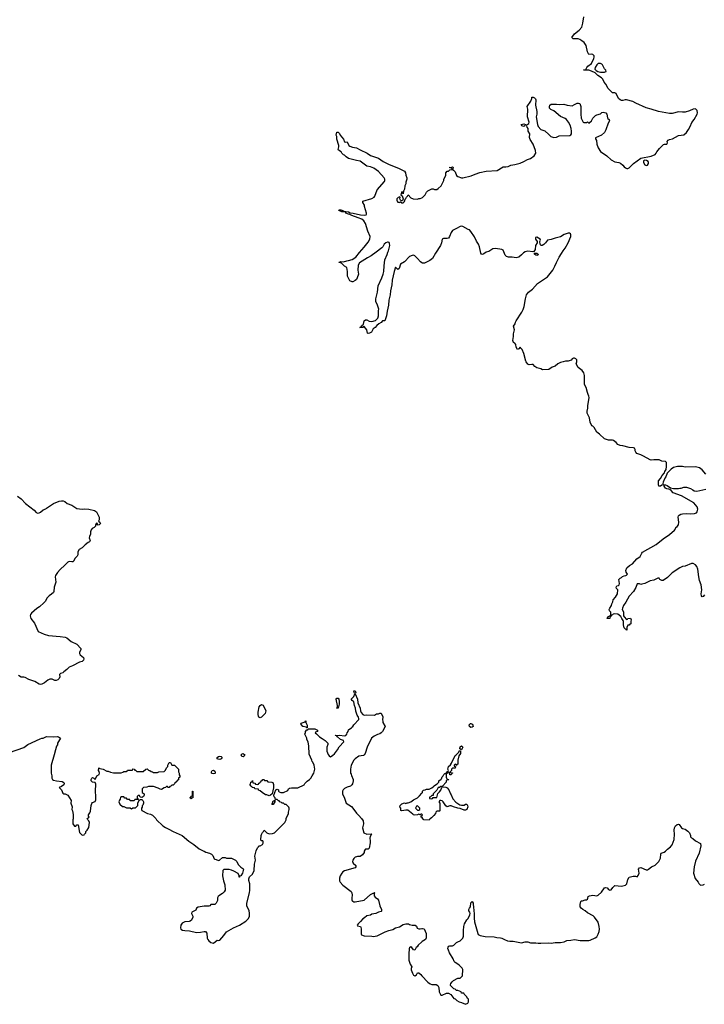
# Model space of a CAD drawing. Header units: inches. Extents: x 1992046 to 2239405, y 126834 to 266391.
# Tile 13 of 71: x 2043808 to 2054346, y 150112 to 165265. Entities that reach past the tile are written whole.
import ezdxf

# ---------------------------------------------------------------- set-up
doc = ezdxf.new("R2010")
doc.units = ezdxf.units.IN
doc.header["$MEASUREMENT"] = 0
for name, color, linetype in [('C0145', 7, 'Continuous'), ('C0146', 7, 'Continuous'), ('C0155', 7, 'Continuous'), ('C0156', 7, 'Continuous')]:
    doc.layers.add(name, color=color, linetype=linetype)

msp = doc.modelspace()

# ---------------------------------------------------------------- linework, layer by layer
at = {"layer": 'C0145', "color": 6, "elevation": 100}
for points in [[(2043776, 157930), (2043830, 157891), (2043899, 157819), (2044030, 157719), (2044061, 157681), (2044090, 157671), (2044110, 157675), (2044130, 157687), (2044170, 157721), (2044210, 157739), (2044219, 157750), (2044330, 157822), (2044414, 157854), (2044450, 157860), (2044478, 157858), (2044503, 157850), (2044541, 157821), (2044612, 157792), (2044690, 157744), (2044770, 157730), (2044810, 157735), (2044874, 157730), (2044962, 157710), (2044991, 157690), (2045034, 157610), (2045031, 157569), (2045022, 157550), (2045042, 157530), (2045051, 157510), (2045030, 157489), (2045008, 157488), (2045006, 157510), (2044990, 157518), (2044974, 157490), (2044974, 157470), (2044954, 157450), (2044925, 157435), (2044906, 157414), (2044897, 157383), (2044896, 157350), (2044881, 157310), (2044879, 157290), (2044891, 157250), (2044882, 157230), (2044861, 157219), (2044815, 157185), (2044770, 157138), (2044722, 157110), (2044705, 157075), (2044702, 157030), (2044692, 157010), (2044662, 156978), (2044638, 156930), (2044630, 156924), (2044610, 156921), (2044570, 156928), (2044550, 156918), (2044505, 156870), (2044430, 156805), (2044390, 156757), (2044360, 156710), (2044355, 156690), (2044362, 156610), (2044339, 156530), (2044333, 156467), (2044327, 156450), (2044297, 156423), (2044261, 156399), (2044231, 156370), (2044199, 156310), (2044181, 156290), (2044114, 156230), (2044070, 156201), (2043991, 156130), (2043976, 156110), (2043971, 156090), (2043981, 156050), (2044037, 155977), (2044091, 155850), (2044185, 155810), (2044250, 155790), (2044430, 155775), (2044510, 155760), (2044533, 155750), (2044598, 155698), (2044690, 155656), (2044751, 155590), (2044750, 155566), (2044731, 155530), (2044731, 155510), (2044739, 155490), (2044791, 155450), (2044796, 155430), (2044791, 155410), (2044770, 155390), (2044730, 155378), (2044621, 155319), (2044570, 155300), (2044536, 155264), (2044490, 155227), (2044470, 155213), (2044436, 155204), (2044425, 155195), (2044419, 155190), (2044427, 155150), (2044416, 155124), (2044394, 155106), (2044370, 155098), (2044350, 155098), (2044310, 155115), (2044270, 155116), (2044240, 155100), (2044190, 155057), (2044150, 155037), (2044130, 155035), (2044110, 155040), (2044042, 155082), (2043950, 155112), (2043890, 155143), (2043870, 155149), (2043830, 155149), (2043790, 155174)], [(2043650, 153985), (2043870, 154063), (2043932, 154108), (2044122, 154198), (2044150, 154207), (2044170, 154208), (2044210, 154230), (2044228, 154232), (2044331, 154229), (2044390, 154233), (2044408, 154228), (2044434, 154210), (2044392, 154130), (2044390, 154106), (2044377, 154083), (2044358, 154030), (2044341, 153950), (2044294, 153790), (2044291, 153670), (2044305, 153630), (2044302, 153590), (2044312, 153570), (2044330, 153561), (2044374, 153550), (2044460, 153540), (2044488, 153528), (2044493, 153510), (2044487, 153490), (2044450, 153462), (2044414, 153450), (2044450, 153412), (2044470, 153362), (2044490, 153351), (2044510, 153351), (2044551, 153330), (2044601, 153250), (2044596, 153210), (2044616, 153150), (2044611, 153110), (2044621, 153090), (2044633, 153033), (2044631, 152969), (2044625, 152950), (2044625, 152890), (2044650, 152852), (2044670, 152854), (2044690, 152874), (2044710, 152874), (2044730, 152754), (2044770, 152714), (2044802, 152718), (2044806, 152730), (2044827, 152753), (2044828, 152770), (2044848, 152790), (2044870, 152832), (2044885, 152910), (2044875, 152935), (2044858, 152950), (2044848, 152970), (2044878, 152990), (2044868, 153008), (2044866, 153030), (2044890, 153061), (2044897, 153083), (2044908, 153172), (2044918, 153202), (2044930, 153216), (2044969, 153231), (2044980, 153260), (2044982, 153310), (2044975, 153390), (2044980, 153500), (2044970, 153526), (2044928, 153530), (2044909, 153550), (2044909, 153570), (2044918, 153590), (2044930, 153602), (2044950, 153594), (2044970, 153574), (2044998, 153630), (2045029, 153651), (2045038, 153670), (2045034, 153694), (2045022, 153710), (2045027, 153753), (2045042, 153742), (2045092, 153732), (2045150, 153702), (2045170, 153702), (2045205, 153685), (2045250, 153672), (2045370, 153674), (2045396, 153684), (2045410, 153694), (2045450, 153694), (2045462, 153698), (2045470, 153714), (2045530, 153714), (2045542, 153718), (2045550, 153734), (2045572, 153732), (2045578, 153718), (2045590, 153714), (2045610, 153694), (2045710, 153694), (2045748, 153732), (2045770, 153734), (2045790, 153714), (2045811, 153711), (2045833, 153693), (2045850, 153692), (2045870, 153682), (2045930, 153682), (2045950, 153692), (2046030, 153694), (2046050, 153714), (2046068, 153750), (2046088, 153770), (2046090, 153794), (2046110, 153831), (2046131, 153831), (2046150, 153794), (2046190, 153794), (2046220, 153760), (2046254, 153730), (2046254, 153690), (2046262, 153670), (2046264, 153644), (2046274, 153630), (2046274, 153610), (2046254, 153590), (2046253, 153567), (2046238, 153562), (2046233, 153547), (2046218, 153542), (2046213, 153527), (2046198, 153522), (2046193, 153507), (2046173, 153487), (2046150, 153486), (2046133, 153467), (2046118, 153462), (2046110, 153448), (2046090, 153448), (2046082, 153462), (2046070, 153466), (2046054, 153450), (2046030, 153442), (2045990, 153419), (2045970, 153422), (2045940, 153440), (2045870, 153462), (2045790, 153462), (2045765, 153455), (2045714, 153450), (2045692, 153430), (2045693, 153373), (2045722, 153350), (2045722, 153330), (2045712, 153310), (2045700, 153300), (2045690, 153295), (2045670, 153298), (2045662, 153302), (2045650, 153326), (2045630, 153326), (2045614, 153310), (2045614, 153290), (2045618, 153278), (2045633, 153273), (2045634, 153266), (2045590, 153266), (2045578, 153262), (2045570, 153246), (2045510, 153246), (2045502, 153262), (2045470, 153266), (2045450, 153286), (2045427, 153287), (2045410, 153306), (2045370, 153306), (2045358, 153302), (2045354, 153270), (2045344, 153256), (2045334, 153230), (2045350, 153194), (2045390, 153154), (2045410, 153154), (2045450, 153134), (2045510, 153134), (2045530, 153122), (2045550, 153134), (2045590, 153134), (2045626, 153170), (2045626, 153210), (2045646, 153254), (2045670, 153262), (2045690, 153262), (2045702, 153250), (2045712, 153230), (2045712, 153208), (2045702, 153178), (2045693, 153167), (2045692, 153148), (2045682, 153130), (2045682, 153110), (2045690, 153094), (2045774, 153050), (2045820, 153040), (2045850, 153022), (2045902, 152970), (2045912, 152950), (2046010, 152858), (2046050, 152831), (2046102, 152810), (2046172, 152770), (2046310, 152711), (2046410, 152621), (2046490, 152571), (2046570, 152506), (2046630, 152476), (2046650, 152471), (2046675, 152455), (2046730, 152438), (2046762, 152422), (2046780, 152400), (2046802, 152350), (2046810, 152345), (2046830, 152342), (2046870, 152325), (2046886, 152330), (2046930, 152372), (2046970, 152372), (2046990, 152362), (2047070, 152362), (2047132, 152330), (2047151, 152310), (2047170, 152262), (2047210, 152222), (2047244, 152204), (2047251, 152190), (2047236, 152130), (2047210, 152088), (2047194, 152086), (2047190, 152068), (2047186, 152070), (2047186, 152090), (2047170, 152126), (2047103, 152163), (2047070, 152178), (2047030, 152188), (2046950, 152186), (2046934, 152170), (2046932, 152090), (2046946, 152010), (2046965, 151950), (2046971, 151870), (2046957, 151843), (2046930, 151815), (2046887, 151793), (2046862, 151770), (2046852, 151750), (2046852, 151710), (2046831, 151669), (2046810, 151648), (2046750, 151646), (2046734, 151630), (2046717, 151623), (2046650, 151621), (2046555, 151605), (2046532, 151590), (2046517, 151563), (2046458, 151530), (2046455, 151510), (2046471, 151471), (2046471, 151451), (2046455, 151405), (2046431, 151390), (2046415, 151385), (2046350, 151380), (2046330, 151373), (2046310, 151360), (2046288, 151330), (2046283, 151290), (2046288, 151270), (2046314, 151254), (2046348, 151248), (2046424, 151244), (2046530, 151217), (2046590, 151220), (2046650, 151234), (2046670, 151231), (2046687, 151207), (2046693, 151130), (2046703, 151110), (2046719, 151090), (2046750, 151065), (2046770, 151056), (2046790, 151054), (2046850, 151101), (2046870, 151096), (2046890, 151099), (2046951, 151169), (2046990, 151226), (2047099, 151290), (2047190, 151330), (2047289, 151390), (2047329, 151431), (2047343, 151470), (2047346, 151514), (2047338, 151550), (2047305, 151625), (2047303, 151670), (2047344, 151830), (2047349, 151870), (2047348, 151968), (2047336, 152016), (2047336, 152044), (2047347, 152073), (2047390, 152114), (2047418, 152170), (2047422, 152270), (2047437, 152330), (2047430, 152394), (2047450, 152472), (2047470, 152522), (2047484, 152536), (2047490, 152552), (2047507, 152553), (2047546, 152570), (2047558, 152590), (2047558, 152610), (2047550, 152626), (2047527, 152627), (2047522, 152642), (2047525, 152710), (2047530, 152725), (2047545, 152755), (2047562, 152770), (2047570, 152791), (2047610, 152752), (2047650, 152738), (2047700, 152740), (2047728, 152752), (2047888, 152910), (2047908, 152950), (2047908, 152970), (2047948, 153050), (2047948, 153070), (2047958, 153110), (2047958, 153130), (2047950, 153146), (2047910, 153186), (2047890, 153186), (2047870, 153206), (2047850, 153206), (2047836, 153216), (2047810, 153226), (2047802, 153242), (2047787, 153247), (2047770, 153266), (2047746, 153266), (2047738, 153290), (2047726, 153306), (2047722, 153330), (2047749, 153411), (2047770, 153422), (2047780, 153420), (2047790, 153414), (2047793, 153393), (2047804, 153384), (2047830, 153372), (2047867, 153373), (2047935, 153405), (2047946, 153430), (2047960, 153440), (2047990, 153445), (2048090, 153442), (2048188, 153492), (2048198, 153510), (2048234, 153546), (2048268, 153570), (2048288, 153590), (2048308, 153630), (2048335, 153670), (2048349, 153730), (2048339, 153790), (2048318, 153838), (2048308, 153850), (2048307, 153867), (2048263, 153963), (2048258, 154090), (2048248, 154148), (2048229, 154190), (2048228, 154210), (2048198, 154270), (2048207, 154293), (2048208, 154312), (2048230, 154334), (2048242, 154338), (2048246, 154354), (2048350, 154351), (2048391, 154331), (2048392, 154310), (2048362, 154298), (2048354, 154290), (2048377, 154277), (2048422, 154230), (2048465, 154205), (2048510, 154172), (2048552, 154130), (2048552, 154110), (2048538, 154070), (2048538, 154010), (2048557, 153957), (2048570, 153934), (2048590, 153922), (2048630, 153945), (2048652, 153968), (2048699, 154030), (2048723, 154077), (2048798, 154150), (2048790, 154174), (2048745, 154185), (2048698, 154230), (2048690, 154246), (2048670, 154248), (2048666, 154254), (2048690, 154251), (2048730, 154256), (2048810, 154245), (2048826, 154250), (2048846, 154270), (2048848, 154292), (2048866, 154310), (2048870, 154334), (2048890, 154354), (2048915, 154365), (2048922, 154378), (2048935, 154385), (2048950, 154414), (2049027, 154493), (2049028, 154510), (2049022, 154530), (2049003, 154563), (2048981, 154621), (2048975, 154670), (2048961, 154710), (2048950, 154766), (2048926, 154786), (2048909, 154810), (2048949, 154851), (2048969, 154890), (2048955, 154910), (2048949, 154930), (2048950, 154934), (2048970, 154938), (2048981, 154910), (2048971, 154890), (2049007, 154810), (2049015, 154750), (2049048, 154670), (2049054, 154630), (2049065, 154605), (2049090, 154574), (2049110, 154561), (2049150, 154566), (2049270, 154562), (2049300, 154580), (2049330, 154582), (2049350, 154594), (2049370, 154594), (2049395, 154535), (2049391, 154490), (2049398, 154470), (2049398, 154450), (2049434, 154390), (2049391, 154309), (2049372, 154290), (2049350, 154275), (2049315, 154265), (2049262, 154238), (2049221, 154210), (2049156, 154070), (2049125, 153970), (2049112, 153950), (2049099, 153941), (2049030, 153929), (2048972, 153890), (2048951, 153869), (2048912, 153790), (2048902, 153730), (2048902, 153670), (2048912, 153652), (2048913, 153633), (2048942, 153570), (2048942, 153550), (2048930, 153506), (2048922, 153490), (2048902, 153470), (2048850, 153453), (2048808, 153432), (2048788, 153412), (2048776, 153390), (2048776, 153350), (2048805, 153285), (2048831, 153210), (2048914, 153154), (2048951, 153112), (2048990, 153055), (2049030, 153018), (2049070, 152970), (2049094, 152934), (2049100, 152890), (2049086, 152830), (2049105, 152750), (2049150, 152731), (2049216, 152736), (2049222, 152730), (2049203, 152697), (2049195, 152670), (2049202, 152630), (2049201, 152599), (2049185, 152515), (2049170, 152498), (2049130, 152498), (2049125, 152495), (2049112, 152470), (2049111, 152450), (2049087, 152413), (2049050, 152389), (2049010, 152389), (2048990, 152384), (2048970, 152374), (2048950, 152355), (2048936, 152330), (2048931, 152310), (2048943, 152283), (2048982, 152250), (2048982, 152230), (2048972, 152210), (2048810, 152165), (2048783, 152150), (2048764, 152130), (2048741, 152090), (2048731, 152051), (2048731, 152010), (2048741, 151990), (2048784, 151944), (2048910, 151846), (2048918, 151830), (2048924, 151790), (2048918, 151750), (2048920, 151720), (2048925, 151705), (2048937, 151697), (2048950, 151691), (2048970, 151691), (2049110, 151715), (2049210, 151804), (2049250, 151825), (2049258, 151822), (2049270, 151831), (2049274, 151830), (2049262, 151818), (2049263, 151783), (2049280, 151760), (2049316, 151736), (2049333, 151713), (2049350, 151630), (2049377, 151570), (2049375, 151545), (2049370, 151539), (2049330, 151529), (2049290, 151509), (2049230, 151498), (2049210, 151482), (2049150, 151474), (2049116, 151444), (2049090, 151429), (2049055, 151385), (2049016, 151350), (2049005, 151330), (2049010, 151322), (2049052, 151312), (2049060, 151300), (2049065, 151270), (2049062, 151190), (2049070, 151182), (2049110, 151165), (2049230, 151162), (2049250, 151158), (2049310, 151168), (2049434, 151227), (2049490, 151249), (2049550, 151264), (2049594, 151290), (2049654, 151306), (2049710, 151338), (2049753, 151353), (2049791, 151351), (2049810, 151338), (2049850, 151331), (2049894, 151330), (2049915, 151315), (2049926, 151286), (2049950, 151272), (2049970, 151271), (2050000, 151279)], [(2050000, 153036), (2049998, 153038), (2049984, 153036), (2049974, 153026), (2049950, 153038), (2049931, 153029), (2049890, 153024), (2049868, 153030), (2049860, 153040), (2049781, 153101), (2049750, 153102), (2049690, 153090), (2049675, 153095), (2049673, 153133), (2049658, 153150), (2049666, 153174), (2049690, 153198), (2049730, 153211), (2049750, 153205), (2049770, 153211), (2049790, 153211), (2049828, 153230), (2049870, 153261), (2049930, 153292), (2049960, 153320), (2050000, 153363)], [(2050000, 152987), (2049988, 152990), (2049986, 153014), (2050000, 153017)], [(2050000, 151076), (2049940, 151020), (2049924, 150996), (2049910, 150986), (2049890, 150946), (2049870, 150948), (2049845, 150985), (2049830, 150995), (2049810, 150982), (2049805, 150970), (2049797, 150883), (2049799, 150790), (2049818, 150730), (2049842, 150690), (2049835, 150665), (2049836, 150644), (2049854, 150590), (2049870, 150563), (2049890, 150551), (2049914, 150566), (2049930, 150598), (2049950, 150598), (2049981, 150570), (2050000, 150549)]]:
    msp.add_lwpolyline(points, dxfattribs=at)
for points in [[(2047510, 154522), (2047491, 154531), (2047485, 154545), (2047479, 154570), (2047479, 154610), (2047495, 154690), (2047508, 154712), (2047530, 154725), (2047555, 154715), (2047597, 154630), (2047588, 154590), (2047580, 154580), (2047530, 154532)], [(2048710, 154669), (2048686, 154670), (2048698, 154682), (2048701, 154710), (2048681, 154810), (2048690, 154821), (2048710, 154823), (2048721, 154810), (2048725, 154770), (2048724, 154730)], [(2048230, 154366), (2048216, 154376), (2048170, 154385), (2048164, 154390), (2048135, 154430), (2048141, 154439), (2048202, 154458), (2048210, 154474), (2048211, 154450), (2048231, 154409), (2048234, 154366)], [(2047250, 153919), (2047228, 153928), (2047219, 153950), (2047230, 153966), (2047250, 153971), (2047271, 153950), (2047265, 153930)], [(2046890, 153881), (2046864, 153884), (2046849, 153890), (2046849, 153910), (2046870, 153927), (2046890, 153931), (2046907, 153927), (2046923, 153910), (2046910, 153889)], [(2046790, 153661), (2046770, 153664), (2046763, 153670), (2046759, 153690), (2046770, 153710), (2046790, 153713), (2046810, 153701), (2046819, 153690), (2046816, 153670), (2046810, 153665)], [(2047650, 153319), (2047610, 153338), (2047590, 153338), (2047538, 153370), (2047510, 153398), (2047486, 153410), (2047482, 153422), (2047428, 153428), (2047422, 153442), (2047387, 153447), (2047382, 153462), (2047367, 153467), (2047362, 153482), (2047346, 153490), (2047362, 153498), (2047367, 153533), (2047382, 153538), (2047390, 153554), (2047394, 153550), (2047398, 153518), (2047430, 153514), (2047438, 153498), (2047470, 153494), (2047482, 153498), (2047487, 153513), (2047502, 153518), (2047507, 153533), (2047522, 153538), (2047526, 153550), (2047542, 153558), (2047550, 153574), (2047570, 153574), (2047578, 153558), (2047610, 153554), (2047630, 153534), (2047688, 153532), (2047704, 153524), (2047714, 153494), (2047715, 153445), (2047692, 153350), (2047670, 153329)], [(2046450, 153268), (2046442, 153282), (2046426, 153290), (2046442, 153298), (2046450, 153314), (2046462, 153318), (2046466, 153330), (2046466, 153390), (2046470, 153394), (2046474, 153390), (2046472, 153290), (2046454, 153286)], [(2047690, 153186), (2047689, 153189), (2047698, 153202), (2047702, 153230), (2047710, 153242), (2047718, 153242), (2047734, 153254), (2047734, 153230), (2047710, 153188)], [(2049930, 153166), (2049918, 153162), (2049902, 153130), (2049930, 153102), (2049950, 153102), (2049966, 153110), (2049966, 153130)]]:
    msp.add_lwpolyline(points, close=True, dxfattribs=at)
at = {"layer": 'C0146', "color": 6, "elevation": 100}
msp.add_lwpolyline([(2050000, 161524), (2049977, 161537), (2049930, 161592), (2049890, 161629), (2049870, 161639), (2049850, 161638), (2049810, 161620), (2049730, 161541), (2049670, 161504), (2049650, 161434), (2049630, 161422), (2049590, 161458), (2049570, 161390), (2049543, 161257), (2049535, 161185), (2049515, 161095), (2049510, 161030), (2049490, 160950), (2049483, 160870), (2049462, 160778), (2049456, 160710), (2049430, 160629), (2049413, 160633), (2049391, 160629), (2049370, 160604), (2049334, 160586), (2049303, 160557), (2049282, 160530), (2049250, 160508), (2049222, 160458), (2049190, 160442), (2049170, 160438), (2049162, 160442), (2049153, 160493), (2049110, 160546), (2049098, 160542), (2049090, 160526), (2049050, 160526), (2049046, 160530), (2049062, 160538), (2049070, 160554), (2049082, 160558), (2049086, 160570), (2049098, 160582), (2049109, 160630), (2049130, 160645), (2049150, 160645), (2049187, 160627), (2049230, 160619), (2049284, 160636), (2049306, 160654), (2049319, 160670), (2049329, 160710), (2049329, 160789), (2049335, 160810), (2049318, 160870), (2049289, 160930), (2049289, 160970), (2049313, 161070), (2049325, 161170), (2049383, 161290), (2049405, 161350), (2049412, 161388), (2049417, 161477), (2049429, 161570), (2049464, 161650), (2049474, 161690), (2049484, 161710), (2049504, 161790), (2049500, 161820), (2049495, 161835), (2049480, 161840), (2049470, 161842), (2049442, 161830), (2049418, 161810), (2049398, 161770), (2049384, 161756), (2049295, 161685), (2049218, 161630), (2049160, 161600), (2049039, 161521), (2049016, 161490), (2049011, 161411), (2049025, 161350), (2049005, 161295), (2048991, 161269), (2048972, 161250), (2048934, 161230), (2048926, 161230), (2048890, 161248), (2048856, 161316), (2048854, 161390), (2048842, 161450), (2048809, 161470), (2048759, 161519), (2048718, 161530), (2048724, 161536), (2048750, 161542), (2048790, 161538), (2048845, 161555), (2048870, 161558), (2048925, 161575), (2048982, 161610), (2049037, 161683), (2049110, 161762), (2049170, 161842), (2049195, 161890), (2049202, 161930), (2049165, 162010), (2049129, 162130), (2049106, 162170), (2049073, 162193), (2049019, 162218), (2048922, 162250), (2048890, 162267), (2048869, 162270), (2048829, 162290), (2048827, 162307), (2048766, 162310), (2048718, 162330), (2048723, 162337), (2048750, 162339), (2048782, 162330), (2048784, 162324), (2048811, 162311), (2048870, 162310), (2048895, 162295), (2048942, 162290), (2049056, 162264), (2049122, 162258), (2049139, 162261), (2049148, 162270), (2049148, 162290), (2049114, 162390), (2049114, 162410), (2049089, 162450), (2049088, 162470), (2049230, 162514), (2049265, 162535), (2049275, 162550), (2049312, 162648), (2049423, 162777), (2049429, 162790), (2049429, 162810), (2049418, 162830), (2049330, 162930), (2049259, 162979), (2049210, 162999), (2049150, 163013), (2049050, 163090), (2048990, 163099), (2048868, 163130), (2048834, 163154), (2048810, 163178), (2048790, 163188), (2048769, 163209), (2048758, 163230), (2048716, 163256), (2048708, 163270), (2048722, 163310), (2048722, 163330), (2048690, 163426), (2048688, 163470), (2048678, 163490), (2048688, 163532), (2048710, 163532), (2048730, 163514), (2048742, 163490), (2048790, 163425), (2048808, 163388), (2048830, 163381), (2048850, 163385), (2048876, 163330), (2048890, 163318), (2048930, 163301), (2048990, 163291), (2049050, 163265), (2049156, 163210), (2049210, 163176), (2049330, 163133), (2049404, 163084), (2049483, 163043), (2049650, 162976), (2049732, 162932), (2049747, 162910), (2049751, 162871), (2049765, 162830), (2049765, 162810), (2049753, 162767), (2049750, 162738), (2049737, 162710), (2049730, 162658), (2049714, 162626), (2049710, 162586), (2049706, 162590), (2049706, 162610), (2049690, 162615), (2049674, 162570), (2049697, 162557), (2049712, 162508), (2049705, 162490), (2049690, 162475), (2049678, 162478), (2049668, 162488), (2049658, 162510), (2049666, 162530), (2049658, 162538), (2049634, 162530), (2049613, 162507), (2049612, 162490), (2049618, 162470), (2049630, 162458), (2049650, 162452), (2049670, 162462), (2049690, 162445), (2049710, 162445), (2049730, 162465), (2049739, 162501), (2049750, 162511), (2049764, 162536), (2049779, 162550), (2049790, 162571), (2049830, 162522), (2049866, 162506), (2049930, 162505), (2049950, 162511), (2049970, 162511), (2050000, 162526)], dxfattribs=at)
at = {"layer": 'C0155', "color": 6, "elevation": 100}
for points in [[(2052174, 160000), (2052131, 159989), (2052092, 159970), (2052050, 159935), (2052003, 159917), (2051950, 159884), (2051855, 159875), (2051830, 159894), (2051770, 159909), (2051738, 159930), (2051710, 159959), (2051690, 159961), (2051650, 159954), (2051630, 159962), (2051604, 160000)], [(2054369, 158270), (2054310, 158339), (2054269, 158369), (2054210, 158385), (2054050, 158381), (2054009, 158389), (2053931, 158389), (2053870, 158374), (2053836, 158350), (2053803, 158317), (2053774, 158286), (2053751, 158230), (2053736, 158210), (2053710, 158146), (2053707, 158127), (2053713, 158107), (2053690, 158101), (2053672, 158088), (2053647, 158087), (2053641, 158110), (2053638, 158170), (2053670, 158202), (2053695, 158250), (2053735, 158290), (2053739, 158310), (2053756, 158344), (2053765, 158390), (2053765, 158425), (2053762, 158450), (2053750, 158468), (2053690, 158469), (2053650, 158489), (2053630, 158493), (2053570, 158493), (2053530, 158484), (2053510, 158490), (2053409, 158549), (2053368, 158570), (2053308, 158590), (2053289, 158609), (2053282, 158630), (2053282, 158650), (2053269, 158670), (2053257, 158677), (2053190, 158682), (2053090, 158707), (2053050, 158710), (2053013, 158730), (2052990, 158757), (2052950, 158789), (2052930, 158795), (2052870, 158794), (2052810, 158813), (2052730, 158889), (2052690, 158915), (2052649, 158990), (2052630, 159009), (2052615, 159015), (2052589, 159069), (2052579, 159139), (2052544, 159210), (2052542, 159238), (2052552, 159288), (2052552, 159330), (2052570, 159414), (2052572, 159452), (2052569, 159470), (2052556, 159496), (2052549, 159530), (2052526, 159606), (2052504, 159650), (2052499, 159690), (2052499, 159790), (2052489, 159829), (2052465, 159865), (2052402, 159910), (2052375, 159970), (2052383, 160000)], [(2054350, 156415), (2054330, 156389), (2054310, 156381), (2054301, 156401), (2054298, 156430), (2054309, 156491), (2054297, 156570), (2054274, 156634), (2054259, 156690), (2054244, 156810), (2054229, 156849), (2054210, 156878), (2054174, 156894), (2054150, 156894), (2054050, 156854), (2054010, 156849), (2053970, 156829), (2053850, 156754), (2053777, 156683), (2053710, 156637), (2053690, 156634), (2053662, 156650), (2053650, 156668), (2053630, 156669), (2053570, 156641), (2053510, 156629), (2053431, 156589), (2053383, 156577), (2053370, 156573), (2053350, 156583), (2053310, 156584), (2053293, 156527), (2053254, 156466), (2053188, 156392), (2053139, 156301), (2053101, 156250), (2053085, 156210), (2053082, 156190), (2053102, 156150), (2053102, 156090), (2053110, 156074), (2053150, 156034), (2053162, 156038), (2053168, 156052), (2053210, 156054), (2053222, 156030), (2053214, 156010), (2053214, 155970), (2053198, 155962), (2053190, 155946), (2053170, 155946), (2053164, 155936), (2053154, 155910), (2053152, 155868), (2053146, 155870), (2053142, 155882), (2053130, 155886), (2053110, 155906), (2053102, 155950), (2053103, 156003), (2053098, 156018), (2053075, 156050), (2053062, 156082), (2053016, 156116), (2052970, 156122), (2052942, 156118), (2052930, 156106), (2052918, 156102), (2052910, 156086), (2052898, 156082), (2052890, 156048), (2052849, 156049), (2052863, 156077), (2052902, 156098), (2052907, 156113), (2052907, 156147), (2052888, 156168), (2052882, 156190), (2052889, 156211), (2052918, 156250), (2052923, 156277), (2052936, 156304), (2052945, 156335), (2052981, 156379), (2053009, 156430), (2053015, 156490), (2052995, 156510), (2052988, 156530), (2052998, 156550), (2053023, 156557), (2053034, 156566), (2053039, 156590), (2053029, 156650), (2053050, 156672), (2053070, 156682), (2053084, 156696), (2053110, 156706), (2053138, 156710), (2053150, 156716), (2053161, 156730), (2053144, 156764), (2053137, 156790), (2053155, 156830), (2053193, 156867), (2053238, 156890), (2053309, 156970), (2053358, 157002), (2053384, 157056), (2053395, 157070), (2053604, 157190), (2053710, 157277), (2053810, 157341), (2053889, 157410), (2053902, 157430), (2053908, 157450), (2053930, 157465), (2053949, 157490), (2053953, 157530), (2053944, 157610), (2053949, 157630), (2053960, 157640), (2053986, 157654), (2054010, 157659), (2054070, 157664), (2054130, 157661), (2054193, 157667), (2054223, 157677), (2054235, 157690), (2054244, 157730), (2054234, 157770), (2054186, 157830), (2053995, 157935), (2053865, 157985), (2053837, 158017), (2053814, 158034), (2053801, 158041), (2053770, 158046), (2053750, 158058), (2053736, 158070), (2053723, 158097), (2053734, 158106), (2053750, 158107), (2053776, 158096), (2053823, 158063), (2053870, 158051), (2053949, 158051), (2053970, 158058), (2053990, 158058), (2054029, 158071), (2054071, 158071), (2054134, 158050), (2054170, 158032), (2054190, 158012), (2054230, 158011), (2054370, 158041)], [(2050000, 153363), (2050006, 153370), (2050008, 153392), (2050026, 153410), (2050047, 153413), (2050070, 153422), (2050110, 153422), (2050150, 153442), (2050175, 153465), (2050190, 153472), (2050210, 153492), (2050235, 153505), (2050258, 153530), (2050258, 153550), (2050263, 153557), (2050290, 153572), (2050298, 153582), (2050309, 153611), (2050328, 153630), (2050338, 153650), (2050350, 153662), (2050358, 153662), (2050370, 153674), (2050382, 153678), (2050390, 153694), (2050402, 153698), (2050406, 153710), (2050398, 153730), (2050409, 153770), (2050440, 153800), (2050456, 153824), (2050510, 153942), (2050528, 153952), (2050566, 153990), (2050570, 154014), (2050594, 154014), (2050594, 153970), (2050565, 153935), (2050552, 153870), (2050552, 153808), (2050538, 153802), (2050530, 153786), (2050526, 153786), (2050522, 153802), (2050510, 153806), (2050494, 153790), (2050498, 153778), (2050514, 153774), (2050513, 153747), (2050470, 153746), (2050454, 153730), (2050454, 153710), (2050434, 153690), (2050438, 153678), (2050470, 153674), (2050472, 153670), (2050458, 153662), (2050450, 153646), (2050430, 153646), (2050422, 153682), (2050410, 153686), (2050398, 153682), (2050392, 153668), (2050378, 153662), (2050374, 153650), (2050374, 153610), (2050390, 153574), (2050410, 153574), (2050412, 153568), (2050390, 153566), (2050374, 153550), (2050374, 153530), (2050314, 153470), (2050318, 153458), (2050367, 153453), (2050390, 153442), (2050411, 153411), (2050438, 153350), (2050450, 153338), (2050476, 153276), (2050523, 153223), (2050584, 153184), (2050610, 153176), (2050650, 153178), (2050670, 153191), (2050691, 153191), (2050702, 153170), (2050705, 153150), (2050691, 153110), (2050670, 153098), (2050650, 153102), (2050590, 153124), (2050550, 153129), (2050486, 153150), (2050450, 153168), (2050430, 153168), (2050389, 153149), (2050365, 153165), (2050328, 153230), (2050310, 153242), (2050290, 153248), (2050273, 153247), (2050262, 153230), (2050273, 153207), (2050274, 153090), (2050270, 153086), (2050230, 153086), (2050214, 153070), (2050210, 153046), (2050180, 153020), (2050150, 152986), (2050138, 152982), (2050134, 152970), (2050118, 152962), (2050110, 152946), (2050026, 152950), (2050022, 152962), (2050010, 152966), (2050006, 152986), (2050000, 152987)], [(2050000, 153017), (2050002, 153018), (2050006, 153030), (2050000, 153036)], [(2050000, 150549), (2050091, 150451), (2050125, 150425), (2050150, 150416), (2050217, 150417), (2050244, 150404), (2050262, 150370), (2050266, 150306), (2050290, 150254), (2050310, 150252), (2050376, 150284), (2050410, 150282), (2050444, 150264), (2050490, 150202), (2050510, 150194), (2050534, 150170), (2050574, 150150), (2050610, 150142), (2050670, 150112), (2050706, 150130), (2050718, 150150), (2050718, 150190), (2050703, 150203), (2050690, 150226), (2050647, 150267), (2050642, 150282), (2050610, 150286), (2050602, 150302), (2050576, 150316), (2050550, 150326), (2050530, 150326), (2050510, 150346), (2050488, 150348), (2050440, 150400), (2050438, 150410), (2050446, 150430), (2050463, 150457), (2050483, 150477), (2050550, 150514), (2050590, 150514), (2050626, 150550), (2050628, 150650), (2050618, 150670), (2050578, 150710), (2050552, 150732), (2050510, 150755), (2050495, 150770), (2050482, 150810), (2050426, 150906), (2050406, 150946), (2050399, 150970), (2050402, 150990), (2050415, 151005), (2050430, 151011), (2050470, 151011), (2050490, 151021), (2050530, 151061), (2050550, 151075), (2050590, 151091), (2050630, 151130), (2050637, 151163), (2050637, 151250), (2050643, 151310), (2050655, 151350), (2050689, 151411), (2050710, 151432), (2050737, 151490), (2050743, 151510), (2050737, 151530), (2050721, 151550), (2050721, 151570), (2050729, 151590), (2050746, 151610), (2050750, 151672), (2050770, 151692), (2050786, 151670), (2050790, 151654), (2050791, 151609), (2050804, 151504), (2050804, 151436), (2050810, 151382), (2050860, 151200), (2050867, 151187), (2050894, 151170), (2050975, 151155), (2051109, 151151), (2051150, 151141), (2051210, 151136), (2051231, 151131), (2051268, 151108), (2051314, 151090), (2051350, 151083), (2051405, 151085), (2051530, 151058), (2051590, 151071), (2051630, 151071), (2051670, 151058), (2051750, 151058), (2051790, 151051), (2051830, 151051), (2051950, 151056), (2051990, 151051), (2052050, 151065), (2052130, 151061), (2052186, 151074), (2052230, 151095), (2052290, 151099), (2052350, 151111), (2052434, 151094), (2052570, 151096), (2052590, 151101), (2052665, 151135), (2052690, 151152), (2052713, 151190), (2052729, 151230), (2052733, 151270), (2052728, 151312), (2052710, 151378), (2052655, 151455), (2052634, 151474), (2052550, 151518), (2052510, 151553), (2052475, 151570), (2052449, 151590), (2052435, 151610), (2052435, 151650), (2052445, 151695), (2052450, 151702), (2052470, 151702), (2052510, 151722), (2052530, 151722), (2052546, 151730), (2052555, 151745), (2052558, 151770), (2052580, 151780), (2052630, 151791), (2052690, 151783), (2052710, 151791), (2052761, 151839), (2052810, 151902), (2052826, 151910), (2052850, 151905), (2052870, 151878), (2052890, 151871), (2052910, 151876), (2052935, 151910), (2052970, 151938), (2053069, 151931), (2053133, 151947), (2053153, 151967), (2053169, 152031), (2053189, 152071), (2053250, 152086), (2053284, 152084), (2053310, 152074), (2053328, 152092), (2053341, 152130), (2053334, 152190), (2053348, 152210), (2053370, 152215), (2053450, 152181), (2053470, 152181), (2053489, 152191), (2053533, 152227), (2053590, 152251), (2053644, 152310), (2053670, 152362), (2053676, 152424), (2053681, 152439), (2053730, 152455), (2053750, 152468), (2053781, 152499), (2053826, 152534), (2053852, 152568), (2053879, 152650), (2053889, 152730), (2053881, 152790), (2053885, 152830), (2053901, 152859), (2053930, 152878), (2053950, 152885), (2053959, 152879), (2053992, 152830), (2054010, 152818), (2054050, 152805), (2054090, 152778), (2054118, 152750), (2054131, 152711), (2054132, 152690), (2054150, 152672), (2054170, 152662), (2054208, 152628), (2054286, 152586), (2054294, 152550), (2054264, 152436), (2054210, 152315), (2054188, 152230), (2054181, 152130), (2054206, 152046), (2054251, 151991), (2054262, 151970), (2054286, 151946), (2054327, 151953), (2054350, 151962)], [(2050000, 151279), (2050010, 151281), (2050033, 151273), (2050064, 151204), (2050064, 151136), (2050052, 151110), (2050002, 151078), (2050000, 151076)]]:
    msp.add_lwpolyline(points, dxfattribs=at)
for points in [[(2050750, 154373), (2050729, 154390), (2050726, 154414), (2050745, 154435), (2050754, 154434), (2050770, 154425), (2050781, 154410), (2050786, 154390), (2050770, 154377)], [(2050610, 154026), (2050583, 154043), (2050582, 154050), (2050590, 154074), (2050610, 154092), (2050631, 154070)], [(2050290, 153466), (2050272, 153448), (2050250, 153448), (2050238, 153430), (2050231, 153409), (2050174, 153350), (2050173, 153327), (2050150, 153326), (2050133, 153307), (2050118, 153302), (2050114, 153290), (2050118, 153278), (2050150, 153274), (2050162, 153278), (2050170, 153294), (2050230, 153294), (2050243, 153357), (2050270, 153382), (2050288, 153410), (2050306, 153450), (2050302, 153462)]]:
    msp.add_lwpolyline(points, close=True, dxfattribs=at)
at = {"layer": 'C0156', "color": 6, "elevation": 100}
for points in [[(2050000, 162526), (2050008, 162530), (2050048, 162570), (2050068, 162610), (2050090, 162632), (2050130, 162654), (2050150, 162662), (2050170, 162662), (2050192, 162652), (2050228, 162652), (2050250, 162665), (2050295, 162710), (2050338, 162790), (2050338, 162810), (2050366, 162870), (2050366, 162910), (2050390, 162934), (2050410, 162934), (2050430, 162954), (2050462, 162958), (2050466, 162970), (2050450, 162986), (2050430, 162986), (2050430, 162994), (2050450, 162992), (2050470, 163002), (2050482, 162990), (2050474, 162970), (2050474, 162950), (2050490, 162945), (2050510, 162925), (2050530, 162865), (2050550, 162851), (2050610, 162831), (2050631, 162831), (2050759, 162861), (2050818, 162890), (2050890, 162915), (2050986, 162934), (2051155, 162945), (2051250, 162999), (2051290, 162999), (2051326, 163006), (2051370, 163024), (2051430, 163035), (2051510, 163059), (2051570, 163084), (2051625, 163115), (2051670, 163131), (2051729, 163170), (2051753, 163210), (2051749, 163250), (2051710, 163349), (2051664, 163424), (2051653, 163450), (2051662, 163510), (2051635, 163550), (2051634, 163590), (2051619, 163610), (2051614, 163630), (2051618, 163650), (2051630, 163655), (2051645, 163670), (2051651, 163690), (2051625, 163770), (2051629, 163889), (2051618, 163930), (2051675, 164010), (2051689, 164050), (2051690, 164074), (2051710, 164072), (2051730, 164062), (2051745, 164045), (2051751, 164030), (2051746, 163950), (2051766, 163850), (2051766, 163810), (2051759, 163770), (2051779, 163650), (2051790, 163621), (2051830, 163574), (2051890, 163555), (2051950, 163496), (2051985, 163470), (2052030, 163451), (2052070, 163456), (2052110, 163479), (2052277, 163483), (2052290, 163492), (2052302, 163510), (2052299, 163550), (2052294, 163590), (2052280, 163640), (2052255, 163690), (2052224, 163730), (2052204, 163744), (2052134, 163774), (2052030, 163862), (2051985, 163885), (2051965, 163905), (2051962, 163930), (2051969, 163950), (2051990, 163965), (2052070, 163966), (2052110, 163959), (2052184, 163964), (2052234, 163950), (2052310, 163942), (2052350, 163958), (2052390, 163982), (2052410, 163982), (2052430, 163974), (2052445, 163930), (2052445, 163790), (2052452, 163770), (2052452, 163750), (2052482, 163690), (2052490, 163682), (2052530, 163682), (2052550, 163692), (2052570, 163674), (2052608, 163710), (2052628, 163750), (2052669, 163790), (2052690, 163803), (2052750, 163818), (2052770, 163836), (2052790, 163841), (2052831, 163830), (2052845, 163810), (2052855, 163755), (2052863, 163743), (2052882, 163730), (2052885, 163710), (2052867, 163673), (2052831, 163569), (2052810, 163529), (2052762, 163490), (2052673, 163447), (2052672, 163430), (2052684, 163404), (2052691, 163350), (2052711, 163291), (2052750, 163238), (2052845, 163170), (2052911, 163111), (2052970, 163076), (2053030, 163067), (2053056, 163056), (2053090, 163026), (2053110, 163001), (2053130, 162986), (2053155, 162975), (2053170, 162975), (2053190, 162987), (2053254, 163050), (2053310, 163095), (2053370, 163135), (2053530, 163167), (2053587, 163193), (2053607, 163213), (2053615, 163230), (2053656, 163284), (2053718, 163342), (2053731, 163351), (2053770, 163351), (2053778, 163370), (2053774, 163390), (2053788, 163412), (2053810, 163422), (2053854, 163430), (2053950, 163481), (2054030, 163491), (2054069, 163530), (2054104, 163576), (2054130, 163623), (2054155, 163685), (2054190, 163730), (2054234, 163810), (2054239, 163830), (2054235, 163870), (2054210, 163894), (2054174, 163890), (2054117, 163863), (2054050, 163844), (2054010, 163842), (2053950, 163847), (2053850, 163822), (2053810, 163821), (2053638, 163850), (2053530, 163890), (2053450, 163908), (2053290, 163981), (2053246, 164006), (2053150, 164030), (2053128, 164032), (2053090, 164023), (2053070, 164023), (2053050, 164030), (2053027, 164050), (2052990, 164129), (2052970, 164141), (2052930, 164142), (2052866, 164206), (2052832, 164272), (2052805, 164305), (2052782, 164350), (2052762, 164370), (2052706, 164406), (2052666, 164446), (2052610, 164475), (2052570, 164486), (2052486, 164490), (2052490, 164494), (2052522, 164498), (2052538, 164530), (2052555, 164550), (2052609, 164590), (2052645, 164670), (2052651, 164690), (2052651, 164711), (2052630, 164729), (2052610, 164736), (2052568, 164730), (2052549, 164769), (2052529, 164869), (2052495, 164915), (2052462, 164942), (2052430, 164962), (2052406, 164970), (2052347, 164973), (2052329, 164969), (2052309, 164990), (2052349, 165050), (2052418, 165102), (2052458, 165150), (2052478, 165210), (2052490, 165310)], [(2051604, 160000), (2051597, 160010), (2051569, 160130), (2051544, 160190), (2051522, 160210), (2051510, 160228), (2051490, 160198), (2051468, 160190), (2051450, 160226), (2051445, 160265), (2051430, 160288), (2051410, 160298), (2051399, 160330), (2051409, 160391), (2051409, 160431), (2051424, 160490), (2051409, 160550), (2051436, 160584), (2051438, 160610), (2051448, 160630), (2051536, 160764), (2051556, 160804), (2051573, 160850), (2051592, 160968), (2051609, 161030), (2051639, 161070), (2051700, 161120), (2051776, 161204), (2051932, 161310), (2052013, 161410), (2052047, 161470), (2052069, 161530), (2052092, 161568), (2052110, 161610), (2052150, 161666), (2052173, 161710), (2052204, 161750), (2052250, 161831), (2052289, 161930), (2052293, 161953), (2052288, 161970), (2052270, 161982), (2052250, 161982), (2052190, 161959), (2052130, 161922), (2052050, 161904), (2051990, 161883), (2051930, 161873), (2051902, 161830), (2051875, 161805), (2051849, 161789), (2051829, 161789), (2051818, 161810), (2051815, 161850), (2051822, 161870), (2051819, 161890), (2051770, 161916), (2051749, 161911), (2051747, 161890), (2051772, 161850), (2051772, 161832), (2051749, 161790), (2051743, 161730), (2051720, 161700), (2051705, 161695), (2051630, 161703), (2051587, 161693), (2051562, 161678), (2051533, 161647), (2051490, 161612), (2051450, 161600), (2051390, 161610), (2051330, 161612), (2051301, 161621), (2051282, 161642), (2051250, 161718), (2051228, 161728), (2051130, 161744), (2051090, 161739), (2051030, 161698), (2050990, 161685), (2050950, 161660), (2050930, 161652), (2050916, 161656), (2050907, 161670), (2050887, 161770), (2050870, 161809), (2050838, 161858), (2050806, 161926), (2050750, 162008), (2050729, 162029), (2050710, 162035), (2050630, 162082), (2050610, 162089), (2050590, 162084), (2050532, 162050), (2050510, 162044), (2050470, 162022), (2050448, 161992), (2050426, 161930), (2050410, 161904), (2050390, 161899), (2050330, 161898), (2050312, 161888), (2050301, 161830), (2050286, 161790), (2050207, 161670), (2050163, 161590), (2050123, 161557), (2050040, 161520), (2050010, 161518), (2050000, 161524)], [(2052383, 160000), (2052386, 160010), (2052386, 160030), (2052368, 160048), (2052350, 160055), (2052330, 160054), (2052310, 160048), (2052295, 160025), (2052266, 160014), (2052249, 160009), (2052210, 160009), (2052174, 160000)]]:
    msp.add_lwpolyline(points, dxfattribs=at)
for points in [[(2052730, 164593), (2052710, 164589), (2052690, 164569), (2052667, 164530), (2052663, 164503), (2052681, 164481), (2052707, 164467), (2052750, 164457), (2052810, 164459), (2052830, 164466), (2052833, 164470), (2052829, 164490), (2052809, 164509), (2052781, 164570), (2052770, 164581), (2052750, 164589)], [(2051570, 163621), (2051538, 163630), (2051529, 163650), (2051570, 163661), (2051594, 163650), (2051585, 163630)], [(2053430, 163103), (2053410, 163095), (2053408, 163070), (2053429, 163030), (2053450, 163022), (2053470, 163026), (2053488, 163050), (2053488, 163068), (2053481, 163081), (2053456, 163096)], [(2051770, 161638), (2051750, 161642), (2051738, 161650), (2051738, 161658), (2051728, 161672), (2051770, 161672), (2051792, 161652), (2051790, 161648)]]:
    msp.add_lwpolyline(points, close=True, dxfattribs=at)

doc.saveas('drawing.dxf')
